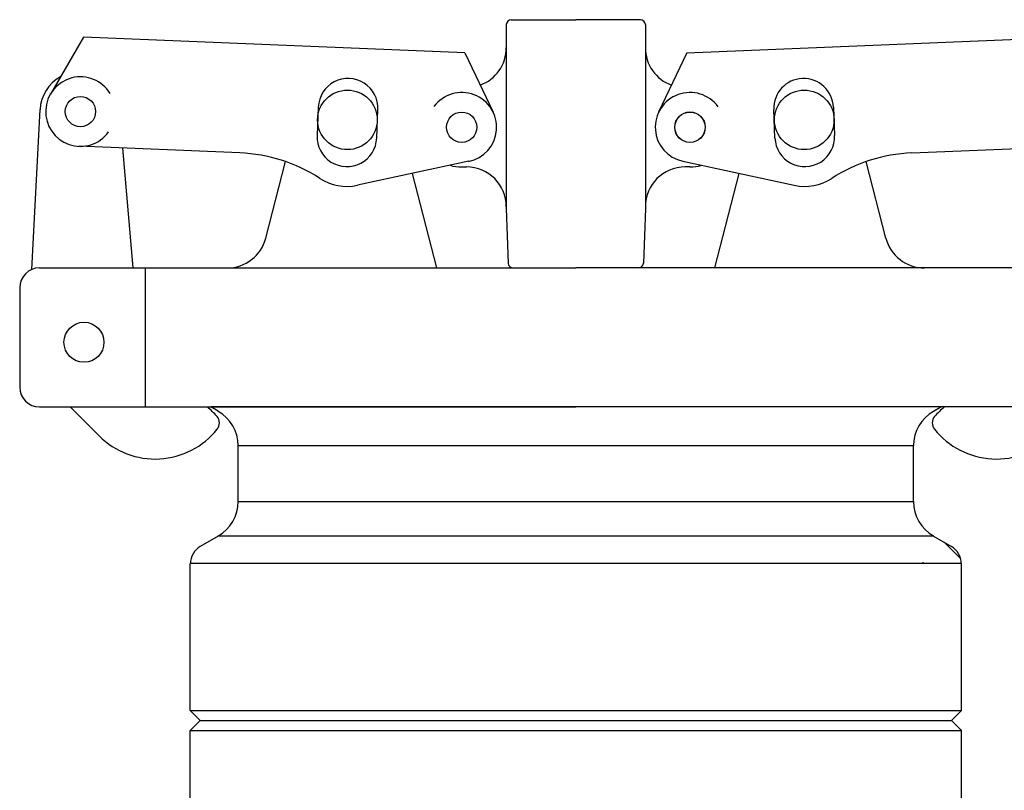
# Model space of a CAD drawing. Extents: x 990 to 4202, y -422 to 622.
# Tile 141 of 200: x 1596.64 to 1602.84, y -101.98 to -97.13. Entities that reach past the tile are written whole.
import ezdxf

# ---------------------------------------------------------------- set-up
doc = ezdxf.new("R2010")
doc.units = 0
doc.header["$MEASUREMENT"] = 0
doc.layers.add('FILL-CAP', color=1, linetype='CONTINUOUS')
doc.layers.add('SWIVEL-ADAPTOR', color=1, linetype='CONTINUOUS')

msp = doc.modelspace()

# ---------------------------------------------------------------- linework, layer by layer
at = {"layer": 'FILL-CAP', "linetype": 'Continuous'}
for p, q in [((1599.70127, -97.15681), (1599.70127, -97.30256)), ((1599.73252, -97.12556), (1600.13877, -97.12556)), ((1600.54502, -97.12556), (1600.13877, -97.12556)), ((1600.57627, -97.15681), (1600.57627, -97.30256)), ((1597.04019, -97.23569), (1596.83184, -97.59411)), ((1599.43942, -97.33417), (1597.04019, -97.23569)), ((1600.83811, -97.33417), (1603.23734, -97.23569)), ((1599.43942, -97.33417), (1599.61769, -97.70846)), ((1599.70127, -97.30256), (1599.70127, -98.31306)), ((1600.57627, -97.30256), (1600.57627, -98.30256)), ((1600.83811, -97.33417), (1600.65984, -97.70846)), ((1596.71604, -98.69753), (1596.76705, -97.69065)), ((1598.51815, -97.67542), (1598.51076, -97.85527)), ((1598.88545, -97.87065), (1598.89283, -97.6908)), ((1601.39208, -97.87065), (1601.3847, -97.6908)), ((1601.75938, -97.67542), (1601.76677, -97.85527)), ((1598.02461, -97.96417), (1597.01199, -97.92261)), ((1597.35371, -98.68806), (1597.28783, -97.93393)), ((1602.25292, -97.96417), (1603.26554, -97.92261)), ((1598.1873, -98.5003), (1598.31115, -98.0185)), ((1599.46634, -98.01635), (1598.76392, -98.16794)), ((1600.81119, -98.01635), (1601.51361, -98.16794)), ((1602.09023, -98.5003), (1601.96638, -98.0185)), ((1599.42026, -98.05256), (1599.45127, -98.05256)), ((1600.85727, -98.05256), (1600.82627, -98.05256)), ((1599.2633, -98.6873), (1599.11057, -98.09313)), ((1601.01423, -98.6873), (1601.16696, -98.09313)), ((1599.70127, -98.30256), (1599.70127, -98.31306)), ((1599.70127, -98.31306), (1599.71331, -98.6579)), ((1600.57627, -98.31306), (1600.56422, -98.6579)), ((1600.57627, -98.30256), (1600.57627, -98.31306)), ((1596.76377, -98.68806), (1597.94517, -98.68806)), ((1597.43127, -99.56306), (1597.43127, -98.68806)), ((1597.94517, -98.68806), (1600.13877, -98.68806)), ((1602.33236, -98.68806), (1600.13877, -98.68806)), ((1603.51377, -98.68806), (1602.33236, -98.68806)), ((1596.63877, -98.81306), (1596.63877, -99.43806)), ((1596.76377, -99.56306), (1600.13877, -99.56306)), ((1596.95594, -99.56306), (1597.13879, -99.74518)), ((1603.51377, -99.56306), (1600.13877, -99.56306))]:
    msp.add_line(p, q, dxfattribs=at)
at = {"layer": 'FILL-CAP', "color": 7, "linetype": 'Continuous'}
for centre, radius in [((1598.70127, -97.75606), 0.1875), ((1601.57627, -97.75606), 0.1875), ((1597.02096, -97.70405), 0.0955), ((1599.42027, -97.80256), 0.0955), ((1600.85727, -97.80256), 0.0955), ((1597.04327, -99.15606), 0.126)]:
    msp.add_circle(centre, radius, dxfattribs=at)
at = {"layer": 'FILL-CAP', "linetype": 'Continuous'}
msp.add_circle((1600.85727, -97.80256), 0.096, dxfattribs=at)
for centre, radius, start, end in [((1599.73252, -97.15681), 0.03125, 90, 180), ((1600.54502, -97.15681), 0.03125, 0, 90), ((1599.45127, -97.30256), 0.25, 289.892293, 0), ((1600.82627, -97.30256), 0.25, 180, 250.107707), ((1597.01673, -97.7033), 0.25, 119.01975, 177.100106), ((1597.02104, -97.70405), 0.2188, 31.207475, 324.090131), ((1599.42151, -97.80262), 0.2187, 281.184003, 143.400114), ((1600.85727, -97.80256), 0.2187, 35.923386, 258.139497), ((1597.9836, -98.96333), 1, 57.003012, 87.64961), ((1602.29393, -98.96333), 1, 92.35039, 122.996988), ((1599.42027, -97.80256), 0.25, 253.199633, 269.999877), ((1599.45127, -98.30256), 0.25, 0, 90), ((1600.82627, -98.30256), 0.25, 90, 180), ((1600.85727, -97.80256), 0.25, 270.000123, 286.800367), ((1598.69811, -97.86296), 0.312, 237.003012, 282.178318), ((1601.57942, -97.86296), 0.312, 257.821682, 302.996988), ((1597.94517, -98.43806), 0.25, 270, 345.58427), ((1602.33236, -98.43806), 0.25, 194.41573, 270), ((1596.76377, -98.81306), 0.125, 90, 180), ((1599.74454, -98.65681), 0.03125, 182, 270), ((1600.53299, -98.65681), 0.03125, 270, 358), ((1596.76377, -99.43806), 0.125, 180, 270), ((1597.50184, -99.94981), 0.5, 40.753152, 50.670514), ((1602.77569, -99.94981), 0.5, 129.329486, 139.246848), ((1597.83326, -99.66421), 0.0625, 321.339848, 40.753152), ((1602.44427, -99.66421), 0.0625, 139.246848, 218.660152), ((1597.49163, -99.39091), 0.5, 225.115836, 321.339848), ((1602.7859, -99.39091), 0.5, 218.660152, 314.884164)]:
    msp.add_arc(centre, radius, start, end, dxfattribs=at)
at = {"layer": 'FILL-CAP', "color": 1, "linetype": 'Continuous'}
for centre, start, end in [((1598.70549, -97.68311), 357.64961, 177.64961), ((1601.57204, -97.68311), 2.35039, 182.35039), ((1598.69811, -97.86296), 177.64961, 357.649627), ((1601.57942, -97.86296), 182.350373, 2.35039)]:
    msp.add_arc(centre, 0.1875, start, end, dxfattribs=at)
at = {"layer": 'SWIVEL-ADAPTOR', "linetype": 'Continuous'}
for p, q in [((1597.88877, -99.59049), (1597.84146, -99.56306)), ((1597.88877, -99.59049), (1597.84146, -99.56306)), ((1597.88877, -99.59049), (1597.84146, -99.56306)), ((1597.88877, -99.59049), (1597.84146, -99.56306)), ((1602.43607, -99.56306), (1597.84146, -99.56306)), ((1602.38877, -99.59049), (1602.43607, -99.56306)), ((1602.38877, -99.59049), (1602.43607, -99.56306)), ((1602.38877, -99.59049), (1602.43607, -99.56306)), ((1602.38877, -99.59049), (1602.43607, -99.56306)), ((1598.01377, -100.15886), (1598.01377, -99.80683)), ((1598.01377, -100.15886), (1598.01377, -99.80683)), ((1602.26377, -100.15886), (1602.26377, -99.80683)), ((1602.26377, -100.15886), (1602.26377, -99.80683)), ((1597.88877, -100.37574), (1597.77498, -100.44145)), ((1597.88877, -100.37574), (1597.77498, -100.44145)), ((1602.38877, -100.37574), (1602.50255, -100.44145)), ((1602.38877, -100.37574), (1602.50255, -100.44145)), ((1602.56131, -100.51944), (1602.45714, -100.41474)), ((1597.71248, -101.47457), (1597.71248, -100.54935)), ((1597.71248, -101.47457), (1597.71248, -100.54935)), ((1602.32627, -100.54401), (1602.32146, -100.54401)), ((1602.32627, -100.54401), (1602.32146, -100.54401)), ((1602.56505, -101.47457), (1602.56505, -100.54935)), ((1602.56505, -101.47457), (1602.56505, -100.54935)), ((1597.71248, -101.47457), (1597.77498, -101.53707)), ((1602.56505, -101.47457), (1602.50255, -101.53707)), ((1597.77498, -101.53707), (1597.71248, -101.59957)), ((1602.50255, -101.53707), (1602.56505, -101.59957)), ((1597.71248, -102.52478), (1597.71248, -101.59957)), ((1597.71248, -102.52478), (1597.71248, -101.59957)), ((1602.56505, -102.52478), (1602.56505, -101.59957)), ((1602.56505, -102.52478), (1602.56505, -101.59957))]:
    msp.add_line(p, q, dxfattribs=at)
at = {"layer": 'SWIVEL-ADAPTOR', "color": 7}
for p, q in [((1598.0143, -99.80683), (1602.2643, -99.80683)), ((1598.0143, -100.15886), (1602.26483, -100.15886)), ((1597.8887, -100.3751), (1602.3899, -100.3751)), ((1602.56558, -100.54935), (1597.71302, -100.54935)), ((1597.71248, -101.47457), (1602.56505, -101.47457)), ((1597.71248, -101.59957), (1602.56505, -101.59957))]:
    msp.add_line(p, q, dxfattribs=at)
at = {"layer": 'SWIVEL-ADAPTOR'}
msp.add_line((1597.77498, -101.53707), (1602.50255, -101.53707), dxfattribs=at)
at = {"layer": 'SWIVEL-ADAPTOR', "linetype": 'Continuous'}
for centre, radius, start, end in [((1597.76377, -99.80683), 0.24947, 0, 59.981633), ((1597.76377, -99.80683), 0.24947, 0, 59.981633), ((1602.51377, -99.80683), 0.24947, 120.018367, 180), ((1602.51377, -99.80683), 0.24947, 120.018367, 180), ((1597.76377, -100.15886), 0.24947, 299.91219, 0), ((1597.76377, -100.15886), 0.24947, 299.91219, 0), ((1602.51377, -100.15886), 0.24947, 180, 240.08781), ((1602.51377, -100.15886), 0.24947, 180, 240.08781), ((1597.83748, -100.54935), 0.12447, 120.079762, 180), ((1597.83748, -100.54935), 0.12447, 120.079762, 180), ((1602.44005, -100.54935), 0.12447, 0, 59.920238), ((1602.44005, -100.54935), 0.12447, 0, 59.920238)]:
    msp.add_arc(centre, radius, start, end, dxfattribs=at)

doc.saveas('drawing.dxf')
